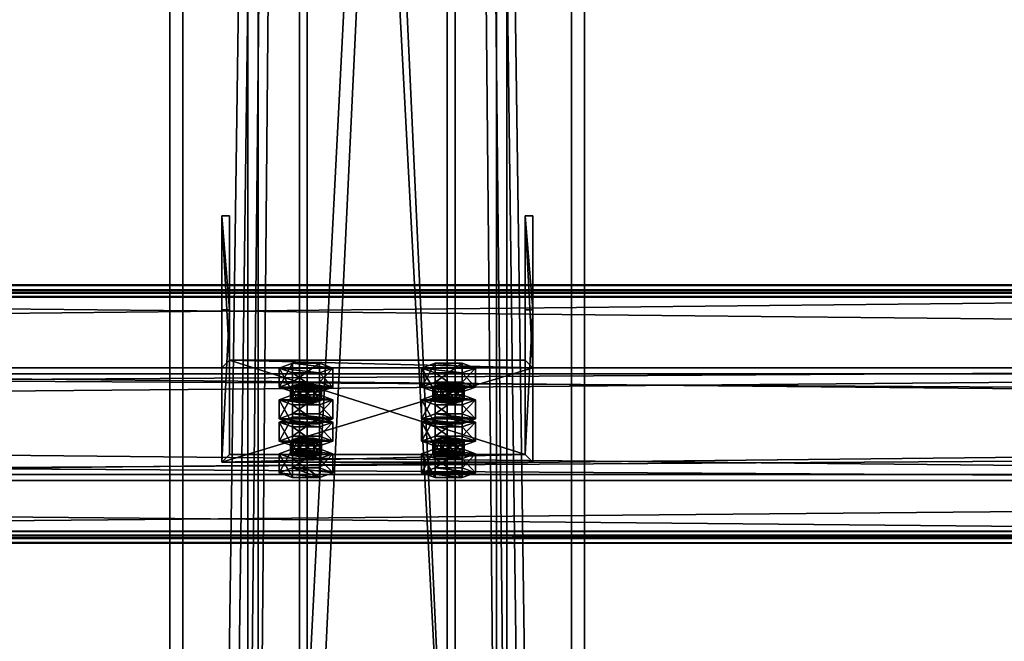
# Model space of a CAD drawing. Header units: millimetres. Extents: x -333 to 67333, y -930 to 39730.
# Tile 246 of 256: x 10962 to 11342, y 9592 to 9831. Entities that reach past the tile are written whole.
import ezdxf

# ---------------------------------------------------------------- set-up
doc = ezdxf.new("R2010")
doc.units = ezdxf.units.MM
for name, color, linetype in [('13', 7, 'Continuous'), ('5', 7, 'Continuous'), ('6', 7, 'Continuous'), ('7', 7, 'Continuous'), ('8', 7, 'Continuous'), ('95', 7, 'Continuous')]:
    doc.layers.add(name, color=color, linetype=linetype)

msp = doc.modelspace()

# ---------------------------------------------------------------- meshes
at = {"layer": '13', "color": 30}
mesh = msp.add_polyface(dxfattribs=at)
corners = [(11700.01, 9725.96, 5499.56), (11700.01, 9653.57, 5484.17), (4900.01, 9653.57, 5484.17), (4900.01, 9725.96, 5499.56), (11700.01, 9694.74, 5290.5), (4900.01, 9694.74, 5290.5), (11700.01, 9634.09, 5277.61), (4900.01, 9634.09, 5277.61), (11700.01, 9631.39, 5290.33), (4900.01, 9631.39, 5290.33), (11700.01, 9629.44, 5289.91), (4900.01, 9629.44, 5289.91), (11700.01, 9632.55, 5275.24), (4900.01, 9632.55, 5275.24), (11700.01, 9697.11, 5288.96), (4900.01, 9697.11, 5288.96), (11700.01, 9655.95, 5482.63), (4900.01, 9655.95, 5482.63), (11700.01, 9724.42, 5497.19), (4900.01, 9724.42, 5497.19), (11700.01, 9727.12, 5484.47), (4900.01, 9727.12, 5484.47), (11700.01, 9729.08, 5484.89), (4900.01, 9729.08, 5484.89)]
mesh.append_faces([[corners[k] for k in face] for face in [(0, 2, 3, 3), (1, 5, 2, 2), (4, 7, 5, 5), (6, 9, 7, 7), (8, 11, 9, 9), (10, 13, 11, 11), (12, 15, 13, 13), (14, 17, 15, 15), (16, 19, 17, 17), (18, 21, 19, 19), (20, 23, 21, 21), (22, 3, 23, 23), (6, 10, 8, 8), (20, 0, 22, 22), (13, 9, 11, 11)]], dxfattribs={"vtx0": -1, "color": 30})
mesh.append_faces([[corners[k] for k in face] for face in [(12, 6, 14, 14), (14, 1, 16, 16), (16, 0, 18, 18), (18, 0, 20, 20), (3, 19, 23, 23), (19, 2, 17, 17), (17, 2, 15, 15), (15, 5, 13, 13)]], dxfattribs={"vtx0": -1, "vtx1": -1, "color": 30})
mesh.append_faces([[corners[k] for k in face] for face in [(6, 12, 10, 10), (14, 6, 4, 4), (14, 4, 1, 1), (16, 1, 0, 0), (19, 3, 2, 2), (15, 2, 5, 5), (13, 5, 7, 7), (13, 7, 9, 9)]], dxfattribs={"vtx0": -1, "vtx2": -1, "vtx3": -1, "color": 30})
mesh.append_faces([[corners[k] for k in face] for face in [(21, 23, 19, 19)]], dxfattribs={"vtx1": -1, "color": 30})
mesh.append_faces([[corners[k] for k in face] for face in [(0, 1, 2, 2), (1, 4, 5, 5), (4, 6, 7, 7), (6, 8, 9, 9), (8, 10, 11, 11), (10, 12, 13, 13), (12, 14, 15, 15), (14, 16, 17, 17), (16, 18, 19, 19), (18, 20, 21, 21), (20, 22, 23, 23), (22, 0, 3, 3)]], dxfattribs={"vtx2": -1, "vtx3": -1, "color": 30})
mesh = msp.add_polyface(dxfattribs=at)
corners = [(17300.01, 9725.96, 5499.56), (17300.01, 9653.57, 5484.17), (10500.01, 9653.57, 5484.17), (10500.01, 9725.96, 5499.56), (17300.01, 9694.74, 5290.5), (10500.01, 9694.74, 5290.5), (17300.01, 9634.09, 5277.61), (10500.01, 9634.09, 5277.61), (17300.01, 9631.39, 5290.33), (10500.01, 9631.39, 5290.33), (17300.01, 9629.44, 5289.91), (10500.01, 9629.44, 5289.91), (17300.01, 9632.55, 5275.24), (10500.01, 9632.55, 5275.24), (17300.01, 9697.11, 5288.96), (10500.01, 9697.11, 5288.96), (17300.01, 9655.95, 5482.63), (10500.01, 9655.95, 5482.63), (17300.01, 9724.42, 5497.19), (10500.01, 9724.42, 5497.19), (17300.01, 9727.12, 5484.47), (10500.01, 9727.12, 5484.47), (17300.01, 9729.08, 5484.89), (10500.01, 9729.08, 5484.89)]
mesh.append_faces([[corners[k] for k in face] for face in [(0, 2, 3, 3), (1, 5, 2, 2), (4, 7, 5, 5), (6, 9, 7, 7), (8, 11, 9, 9), (10, 13, 11, 11), (12, 15, 13, 13), (14, 17, 15, 15), (16, 19, 17, 17), (18, 21, 19, 19), (20, 23, 21, 21), (22, 3, 23, 23), (6, 10, 8, 8), (20, 0, 22, 22), (13, 9, 11, 11)]], dxfattribs={"vtx0": -1, "color": 30})
mesh.append_faces([[corners[k] for k in face] for face in [(12, 6, 14, 14), (14, 1, 16, 16), (16, 0, 18, 18), (18, 0, 20, 20), (3, 19, 23, 23), (19, 2, 17, 17), (17, 2, 15, 15), (15, 5, 13, 13)]], dxfattribs={"vtx0": -1, "vtx1": -1, "color": 30})
mesh.append_faces([[corners[k] for k in face] for face in [(6, 12, 10, 10), (14, 6, 4, 4), (14, 4, 1, 1), (16, 1, 0, 0), (19, 3, 2, 2), (15, 2, 5, 5), (13, 5, 7, 7), (13, 7, 9, 9)]], dxfattribs={"vtx0": -1, "vtx2": -1, "vtx3": -1, "color": 30})
mesh.append_faces([[corners[k] for k in face] for face in [(21, 23, 19, 19)]], dxfattribs={"vtx1": -1, "color": 30})
mesh.append_faces([[corners[k] for k in face] for face in [(0, 1, 2, 2), (1, 4, 5, 5), (4, 6, 7, 7), (6, 8, 9, 9), (8, 10, 11, 11), (10, 12, 13, 13), (12, 14, 15, 15), (14, 16, 17, 17), (16, 18, 19, 19), (18, 20, 21, 21), (20, 22, 23, 23), (22, 0, 3, 3)]], dxfattribs={"vtx2": -1, "vtx3": -1, "color": 30})
at = {"layer": '5', "color": 131}
mesh = msp.add_polyface(dxfattribs=at)
corners = [(11146, 9415, 2984), (11054, 9415, 2984), (11054, 19384.97, 2984), (11146, 19384.97, 2984), (11054, 9415, 3076), (11054, 19384.97, 3076), (11146, 9415, 3076), (11146, 19384.97, 3076), (11150, 9415, 2980), (11150, 9415, 3080), (11150, 19384.97, 3080), (11150, 19384.97, 2980), (11050, 9415, 3080), (11050, 19384.97, 3080), (11050, 9415, 2980), (11050, 19384.97, 2980)]
mesh.append_faces([[corners[k] for k in face] for face in [(0, 2, 3, 3), (1, 5, 2, 2), (4, 7, 5, 5), (6, 3, 7, 7), (8, 10, 11, 11), (9, 13, 10, 10), (12, 15, 13, 13), (14, 11, 15, 15)]], dxfattribs={"vtx0": -1, "color": 131})
mesh.append_faces([[corners[k] for k in face] for face in [(9, 6, 12, 12), (6, 8, 0, 0), (0, 8, 1, 1), (12, 4, 14, 14), (4, 12, 6, 6), (14, 1, 8, 8), (11, 3, 15, 15), (3, 10, 7, 7), (7, 10, 5, 5), (15, 2, 13, 13), (2, 15, 3, 3), (13, 5, 10, 10)]], dxfattribs={"vtx0": -1, "vtx1": -1, "color": 131})
mesh.append_faces([[corners[k] for k in face] for face in [(6, 9, 8, 8), (14, 4, 1, 1), (3, 11, 10, 10), (13, 2, 5, 5)]], dxfattribs={"vtx0": -1, "vtx2": -1, "vtx3": -1, "color": 131})
mesh.append_faces([[corners[k] for k in face] for face in [(0, 1, 2, 2), (1, 4, 5, 5), (4, 6, 7, 7), (6, 0, 3, 3), (8, 9, 10, 10), (9, 12, 13, 13), (12, 14, 15, 15), (14, 8, 11, 11)]], dxfattribs={"vtx2": -1, "vtx3": -1, "color": 131})
at = {"layer": '6', "color": 2}
mesh = msp.add_polyface(dxfattribs=at)
corners = [(11180, 19380.14, 7183.53), (11020, 19380.14, 7183.53), (11020, 7954.94, 4755.1), (11180, 7954.94, 4755.1), (11180, 19380.14, 7347.1), (11180, 7921.68, 4911.61), (11020, 19380.14, 7347.1), (11020, 7921.68, 4911.61), (11025, 7953.9, 4759.99), (11175, 7953.9, 4759.99), (11175, 7922.72, 4906.72), (11025, 7922.72, 4906.72), (11175, 19380.14, 7188.64), (11175, 19380.14, 7341.99), (11025, 19380.14, 7188.64), (11025, 19380.14, 7341.99)]
mesh.append_faces([[corners[k] for k in face] for face in [(0, 2, 3, 3), (4, 3, 5, 5), (6, 5, 7, 7), (1, 7, 2, 2), (12, 10, 9, 9), (14, 9, 8, 8), (15, 8, 11, 11), (13, 11, 10, 10)]], dxfattribs={"vtx0": -1, "color": 2})
mesh.append_faces([[corners[k] for k in face] for face in [(2, 8, 3, 3), (8, 7, 11, 11), (11, 7, 10, 10), (3, 9, 5, 5), (9, 3, 8, 8), (5, 10, 7, 7), (0, 12, 1, 1), (12, 4, 13, 13), (13, 4, 15, 15), (1, 14, 6, 6), (14, 1, 12, 12), (6, 15, 4, 4)]], dxfattribs={"vtx0": -1, "vtx1": -1, "color": 2})
mesh.append_faces([[corners[k] for k in face] for face in [(8, 2, 7, 7), (5, 9, 10, 10), (12, 0, 4, 4), (6, 14, 15, 15)]], dxfattribs={"vtx0": -1, "vtx2": -1, "vtx3": -1, "color": 2})
mesh.append_faces([[corners[k] for k in face] for face in [(0, 1, 2, 2), (4, 0, 3, 3), (6, 4, 5, 5), (1, 6, 7, 7), (12, 13, 10, 10), (14, 12, 9, 9), (15, 14, 8, 8), (13, 15, 11, 11)]], dxfattribs={"vtx2": -1, "vtx3": -1, "color": 2})
at = {"layer": '7', "color": 6}
mesh = msp.add_polyface(dxfattribs=at)
corners = [(11040.01, 9660.73, 5460.14), (11160.01, 9660.73, 5460.14), (11160.01, 9697.11, 5288.96), (11040.01, 9697.11, 5288.96), (11160.01, 9719.42, 5472.61), (11160.01, 9755.8, 5301.43), (11157.01, 9719.42, 5472.61), (11157.01, 9755.8, 5301.43), (11157.01, 9663.66, 5460.76), (11157.01, 9700.05, 5289.58), (11043.01, 9663.66, 5460.76), (11043.01, 9700.05, 5289.58), (11043.01, 9719.42, 5472.61), (11043.01, 9755.8, 5301.43), (11040.01, 9719.42, 5472.61), (11040.01, 9755.8, 5301.43)]
mesh.append_faces([[corners[k] for k in face] for face in [(0, 2, 3, 3), (1, 5, 2, 2), (4, 7, 5, 5), (6, 9, 7, 7), (8, 11, 9, 9), (10, 13, 11, 11), (12, 15, 13, 13), (14, 3, 15, 15), (12, 0, 14, 14), (7, 2, 5, 5)]], dxfattribs={"vtx0": -1, "color": 6})
mesh.append_faces([[corners[k] for k in face] for face in [(1, 8, 4, 4), (8, 0, 10, 10), (10, 0, 12, 12), (3, 11, 15, 15), (11, 2, 9, 9), (9, 2, 7, 7)]], dxfattribs={"vtx0": -1, "vtx1": -1, "color": 6})
mesh.append_faces([[corners[k] for k in face] for face in [(8, 1, 0, 0), (11, 3, 2, 2)]], dxfattribs={"vtx0": -1, "vtx2": -1, "vtx3": -1, "color": 6})
mesh.append_faces([[corners[k] for k in face] for face in [(6, 4, 8, 8), (13, 15, 11, 11)]], dxfattribs={"vtx1": -1, "color": 6})
mesh.append_faces([[corners[k] for k in face] for face in [(0, 1, 2, 2), (1, 4, 5, 5), (4, 6, 7, 7), (6, 8, 9, 9), (8, 10, 11, 11), (10, 12, 13, 13), (12, 14, 15, 15), (14, 0, 3, 3)]], dxfattribs={"vtx2": -1, "vtx3": -1, "color": 6})
at = {"layer": '8', "color": 253}
mesh = msp.add_polyface(dxfattribs=at)
corners = [(11073, 10667.15, 5331.58), (11127, 10667.15, 5331.58), (11127, 9500.01, 3444.3), (11073, 9500.01, 3444.3), (11127, 10566.98, 5310.29), (11127, 9437.08, 3483.22), (11073, 10566.98, 5310.29), (11073, 9437.08, 3483.22), (11070, 10671.22, 5332.45), (11070, 10562.92, 5309.43), (11070, 9434.52, 3484.8), (11070, 9502.56, 3442.72), (11130, 10562.92, 5309.43), (11130, 9434.52, 3484.8), (11130, 10671.22, 5332.45), (11130, 9502.56, 3442.72)]
mesh.append_faces([[corners[k] for k in face] for face in [(0, 2, 3, 3), (1, 5, 2, 2), (4, 7, 5, 5), (6, 3, 7, 7), (8, 10, 11, 11), (9, 13, 10, 10), (12, 15, 13, 13), (14, 11, 15, 15)]], dxfattribs={"vtx0": -1, "color": 253})
mesh.append_faces([[corners[k] for k in face] for face in [(9, 6, 12, 12), (6, 8, 0, 0), (0, 8, 1, 1), (12, 4, 14, 14), (4, 12, 6, 6), (14, 1, 8, 8), (11, 3, 15, 15), (3, 10, 7, 7), (7, 10, 5, 5), (15, 2, 13, 13), (2, 15, 3, 3), (13, 5, 10, 10)]], dxfattribs={"vtx0": -1, "vtx1": -1, "color": 253})
mesh.append_faces([[corners[k] for k in face] for face in [(6, 9, 8, 8), (14, 4, 1, 1), (3, 11, 10, 10), (13, 2, 5, 5)]], dxfattribs={"vtx0": -1, "vtx2": -1, "vtx3": -1, "color": 253})
mesh.append_faces([[corners[k] for k in face] for face in [(0, 1, 2, 2), (1, 4, 5, 5), (4, 6, 7, 7), (6, 0, 3, 3), (8, 9, 10, 10), (9, 12, 13, 13), (12, 14, 15, 15), (14, 8, 11, 11)]], dxfattribs={"vtx2": -1, "vtx3": -1, "color": 253})
at = {"layer": '95', "color": 20}
mesh = msp.add_polyface(dxfattribs=at)
corners = [(11066.51, 9684.76, 5337.45), (11067.31, 9690.27, 5335.56), (11066.51, 9689.65, 5338.49), (11067.31, 9685.38, 5334.52), (11069.51, 9685.84, 5332.37), (11069.51, 9690.73, 5333.41), (11072.51, 9686.01, 5331.58), (11072.51, 9690.9, 5332.62), (11075.51, 9685.84, 5332.37), (11075.51, 9690.73, 5333.41), (11077.71, 9685.38, 5334.52), (11077.71, 9690.27, 5335.56), (11078.51, 9689.65, 5338.49), (11078.51, 9684.76, 5337.45), (11077.71, 9689.03, 5341.43), (11067.31, 9684.14, 5340.39), (11067.31, 9689.03, 5341.43), (11072.51, 9688.4, 5344.36), (11069.51, 9688.57, 5343.57), (11075.51, 9688.57, 5343.57), (11062.12, 9689.65, 5338.49), (11067.31, 9691.52, 5329.69), (11067.31, 9698.86, 5331.25), (11062.12, 9696.99, 5340.05), (11077.71, 9691.52, 5329.69), (11077.71, 9698.86, 5331.25), (11082.9, 9689.65, 5338.49), (11082.9, 9696.99, 5340.05), (11077.71, 9687.78, 5347.3), (11077.71, 9695.12, 5348.85), (11067.31, 9687.78, 5347.3), (11067.31, 9695.12, 5348.85)]
mesh.append_faces([[corners[k] for k in face] for face in [(0, 1, 2, 2), (3, 5, 1, 1), (4, 7, 5, 5), (6, 9, 7, 7), (8, 11, 9, 9), (10, 12, 11, 11), (13, 14, 12, 12), (15, 2, 16, 16), (16, 17, 18, 18), (11, 7, 9, 9), (20, 22, 23, 23), (21, 25, 22, 22), (24, 27, 25, 25), (26, 29, 27, 27), (28, 31, 29, 29), (30, 23, 31, 31), (21, 26, 24, 24), (28, 20, 30, 30), (23, 29, 31, 31), (27, 22, 25, 25)]], dxfattribs={"vtx0": -1, "color": 20})
mesh.append_faces([[corners[k] for k in face] for face in [(17, 16, 19, 19), (19, 2, 14, 14), (14, 1, 12, 12), (12, 5, 11, 11), (26, 20, 28, 28), (29, 23, 27, 27)]], dxfattribs={"vtx0": -1, "vtx1": -1, "color": 20})
mesh.append_faces([[corners[k] for k in face] for face in [(19, 16, 2, 2), (14, 2, 1, 1), (12, 1, 5, 5), (11, 5, 7, 7), (26, 21, 20, 20), (27, 23, 22, 22)]], dxfattribs={"vtx0": -1, "vtx2": -1, "vtx3": -1, "color": 20})
mesh.append_faces([[corners[k] for k in face] for face in [(3, 4, 5, 5), (4, 6, 7, 7), (6, 8, 9, 9), (8, 10, 11, 11), (20, 21, 22, 22), (21, 24, 25, 25), (24, 26, 27, 27), (26, 28, 29, 29), (28, 30, 31, 31), (30, 20, 23, 23)]], dxfattribs={"vtx2": -1, "vtx3": -1, "color": 20})
mesh = msp.add_polyface(dxfattribs=at)
corners = [(11121.51, 9684.76, 5337.45), (11122.31, 9690.27, 5335.56), (11121.51, 9689.65, 5338.49), (11122.31, 9685.38, 5334.52), (11124.51, 9685.84, 5332.37), (11124.51, 9690.73, 5333.41), (11127.51, 9686.01, 5331.58), (11127.51, 9690.9, 5332.62), (11130.51, 9685.84, 5332.37), (11130.51, 9690.73, 5333.41), (11132.71, 9685.38, 5334.52), (11132.71, 9690.27, 5335.56), (11133.51, 9689.65, 5338.49), (11133.51, 9684.76, 5337.45), (11132.71, 9689.03, 5341.43), (11122.31, 9684.14, 5340.39), (11122.31, 9689.03, 5341.43), (11127.51, 9688.4, 5344.36), (11124.51, 9688.57, 5343.57), (11130.51, 9688.57, 5343.57), (11117.12, 9689.65, 5338.49), (11122.31, 9691.52, 5329.69), (11122.31, 9698.86, 5331.25), (11117.12, 9696.99, 5340.05), (11132.71, 9691.52, 5329.69), (11132.71, 9698.86, 5331.25), (11137.9, 9689.65, 5338.49), (11137.9, 9696.99, 5340.05), (11132.71, 9687.78, 5347.3), (11132.71, 9695.12, 5348.85), (11122.31, 9687.78, 5347.3), (11122.31, 9695.12, 5348.85)]
mesh.append_faces([[corners[k] for k in face] for face in [(0, 1, 2, 2), (3, 5, 1, 1), (4, 7, 5, 5), (6, 9, 7, 7), (8, 11, 9, 9), (10, 12, 11, 11), (13, 14, 12, 12), (15, 2, 16, 16), (16, 17, 18, 18), (11, 7, 9, 9), (20, 22, 23, 23), (21, 25, 22, 22), (24, 27, 25, 25), (26, 29, 27, 27), (28, 31, 29, 29), (30, 23, 31, 31), (21, 26, 24, 24), (28, 20, 30, 30), (23, 29, 31, 31), (27, 22, 25, 25)]], dxfattribs={"vtx0": -1, "color": 20})
mesh.append_faces([[corners[k] for k in face] for face in [(17, 16, 19, 19), (19, 2, 14, 14), (14, 1, 12, 12), (12, 5, 11, 11), (26, 20, 28, 28), (29, 23, 27, 27)]], dxfattribs={"vtx0": -1, "vtx1": -1, "color": 20})
mesh.append_faces([[corners[k] for k in face] for face in [(19, 16, 2, 2), (14, 2, 1, 1), (12, 1, 5, 5), (11, 5, 7, 7), (26, 21, 20, 20), (27, 23, 22, 22)]], dxfattribs={"vtx0": -1, "vtx2": -1, "vtx3": -1, "color": 20})
mesh.append_faces([[corners[k] for k in face] for face in [(3, 4, 5, 5), (4, 6, 7, 7), (6, 8, 9, 9), (8, 10, 11, 11), (20, 21, 22, 22), (21, 24, 25, 25), (24, 26, 27, 27), (26, 28, 29, 29), (28, 30, 31, 31), (30, 20, 23, 23)]], dxfattribs={"vtx2": -1, "vtx3": -1, "color": 20})
mesh = msp.add_polyface(dxfattribs=at)
corners = [(11082.9, 9676.2, 5437.87), (11062.12, 9676.2, 5437.87), (11067.31, 9678.07, 5429.06), (11077.71, 9678.07, 5429.06), (11066.51, 9684.76, 5337.45), (11067.31, 9685.38, 5334.52), (11067.31, 9690.27, 5335.56), (11077.71, 9685.38, 5334.52), (11078.51, 9684.76, 5337.45), (11078.51, 9689.65, 5338.49), (11077.71, 9684.14, 5340.39), (11077.71, 9689.03, 5341.43), (11075.51, 9683.68, 5342.54), (11075.51, 9688.57, 5343.57), (11072.51, 9683.51, 5343.32), (11072.51, 9688.4, 5344.36), (11069.51, 9683.68, 5342.54), (11069.51, 9688.57, 5343.57), (11067.31, 9684.14, 5340.39), (11067.31, 9689.03, 5341.43), (11066.51, 9689.65, 5338.49), (11069.51, 9685.84, 5332.37), (11075.51, 9685.84, 5332.37), (11072.51, 9686.01, 5331.58), (11062.12, 9677.42, 5335.89), (11067.31, 9679.3, 5327.09), (11067.31, 9686.63, 5328.65), (11062.12, 9684.76, 5337.45), (11077.71, 9679.3, 5327.09), (11077.71, 9686.63, 5328.65), (11082.9, 9677.42, 5335.89), (11082.9, 9684.76, 5337.45), (11077.71, 9675.55, 5344.7), (11077.71, 9682.89, 5346.26), (11067.31, 9675.55, 5344.7), (11067.31, 9682.89, 5346.26)]
mesh.append_faces([[corners[k] for k in face] for face in [(0, 2, 3, 3), (10, 13, 11, 11), (12, 15, 13, 13), (14, 17, 15, 15), (16, 19, 17, 17), (21, 22, 23, 23), (12, 16, 14, 14), (24, 26, 27, 27), (25, 29, 26, 26), (28, 31, 29, 29), (30, 33, 31, 31), (32, 35, 33, 33), (34, 27, 35, 35), (25, 30, 28, 28), (27, 33, 35, 35), (31, 26, 29, 29)]], dxfattribs={"vtx0": -1, "color": 20})
mesh.append_faces([[corners[k] for k in face] for face in [(22, 21, 7, 7), (7, 21, 8, 8), (8, 4, 10, 10), (10, 4, 12, 12), (33, 27, 31, 31)]], dxfattribs={"vtx0": -1, "vtx1": -1, "color": 20})
mesh.append_faces([[corners[k] for k in face] for face in [(0, 1, 2, 2), (8, 21, 5, 5), (8, 5, 4, 4), (12, 4, 18, 18), (12, 18, 16, 16), (30, 25, 24, 24), (31, 27, 26, 26)]], dxfattribs={"vtx0": -1, "vtx2": -1, "vtx3": -1, "color": 20})
mesh.append_faces([[corners[k] for k in face] for face in [(4, 5, 6, 6), (7, 8, 9, 9), (8, 10, 11, 11), (10, 12, 13, 13), (12, 14, 15, 15), (14, 16, 17, 17), (16, 18, 19, 19), (18, 4, 20, 20), (24, 25, 26, 26), (25, 28, 29, 29), (28, 30, 31, 31), (30, 32, 33, 33), (32, 34, 35, 35), (34, 24, 27, 27)]], dxfattribs={"vtx2": -1, "vtx3": -1, "color": 20})
mesh = msp.add_polyface(dxfattribs=at)
corners = [(11137.9, 9676.2, 5437.87), (11117.12, 9676.2, 5437.87), (11122.31, 9678.07, 5429.06), (11132.71, 9678.07, 5429.06), (11121.51, 9684.76, 5337.45), (11122.31, 9685.38, 5334.52), (11122.31, 9690.27, 5335.56), (11132.71, 9685.38, 5334.52), (11133.51, 9684.76, 5337.45), (11133.51, 9689.65, 5338.49), (11132.71, 9684.14, 5340.39), (11132.71, 9689.03, 5341.43), (11130.51, 9683.68, 5342.54), (11130.51, 9688.57, 5343.57), (11127.51, 9683.51, 5343.32), (11127.51, 9688.4, 5344.36), (11124.51, 9683.68, 5342.54), (11124.51, 9688.57, 5343.57), (11122.31, 9684.14, 5340.39), (11122.31, 9689.03, 5341.43), (11121.51, 9689.65, 5338.49), (11124.51, 9685.84, 5332.37), (11130.51, 9685.84, 5332.37), (11127.51, 9686.01, 5331.58), (11117.12, 9677.42, 5335.89), (11122.31, 9679.3, 5327.09), (11122.31, 9686.63, 5328.65), (11117.12, 9684.76, 5337.45), (11132.71, 9679.3, 5327.09), (11132.71, 9686.63, 5328.65), (11137.9, 9677.42, 5335.89), (11137.9, 9684.76, 5337.45), (11132.71, 9675.55, 5344.7), (11132.71, 9682.89, 5346.26), (11122.31, 9675.55, 5344.7), (11122.31, 9682.89, 5346.26)]
mesh.append_faces([[corners[k] for k in face] for face in [(0, 2, 3, 3), (10, 13, 11, 11), (12, 15, 13, 13), (14, 17, 15, 15), (16, 19, 17, 17), (21, 22, 23, 23), (12, 16, 14, 14), (24, 26, 27, 27), (25, 29, 26, 26), (28, 31, 29, 29), (30, 33, 31, 31), (32, 35, 33, 33), (34, 27, 35, 35), (25, 30, 28, 28), (27, 33, 35, 35), (31, 26, 29, 29)]], dxfattribs={"vtx0": -1, "color": 20})
mesh.append_faces([[corners[k] for k in face] for face in [(22, 21, 7, 7), (7, 21, 8, 8), (8, 4, 10, 10), (10, 4, 12, 12), (33, 27, 31, 31)]], dxfattribs={"vtx0": -1, "vtx1": -1, "color": 20})
mesh.append_faces([[corners[k] for k in face] for face in [(0, 1, 2, 2), (8, 21, 5, 5), (8, 5, 4, 4), (12, 4, 18, 18), (12, 18, 16, 16), (30, 25, 24, 24), (31, 27, 26, 26)]], dxfattribs={"vtx0": -1, "vtx2": -1, "vtx3": -1, "color": 20})
mesh.append_faces([[corners[k] for k in face] for face in [(4, 5, 6, 6), (7, 8, 9, 9), (8, 10, 11, 11), (10, 12, 13, 13), (12, 14, 15, 15), (14, 16, 17, 17), (16, 18, 19, 19), (18, 4, 20, 20), (24, 25, 26, 26), (25, 28, 29, 29), (28, 30, 31, 31), (30, 32, 33, 33), (32, 34, 35, 35), (34, 24, 27, 27)]], dxfattribs={"vtx2": -1, "vtx3": -1, "color": 20})
mesh = msp.add_polyface(dxfattribs=at)
corners = [(11066.51, 9663.97, 5435.27), (11067.31, 9669.48, 5433.37), (11066.51, 9668.86, 5436.31), (11067.31, 9664.59, 5432.33), (11069.51, 9665.05, 5430.18), (11069.51, 9669.94, 5431.22), (11072.51, 9665.22, 5429.4), (11072.51, 9670.11, 5430.44), (11075.51, 9665.05, 5430.18), (11075.51, 9669.94, 5431.22), (11077.71, 9664.59, 5432.33), (11077.71, 9669.48, 5433.37), (11078.51, 9668.86, 5436.31), (11078.51, 9663.97, 5435.27), (11077.71, 9668.24, 5439.24), (11067.31, 9663.35, 5438.2), (11067.31, 9668.24, 5439.24), (11072.51, 9667.61, 5442.18), (11069.51, 9667.78, 5441.39), (11075.51, 9667.78, 5441.39), (11062.12, 9668.86, 5436.31), (11067.31, 9670.73, 5427.5), (11067.31, 9678.07, 5429.06), (11062.12, 9676.2, 5437.87), (11077.71, 9670.73, 5427.5), (11077.71, 9678.07, 5429.06), (11082.9, 9668.86, 5436.31), (11082.9, 9676.2, 5437.87), (11077.71, 9666.99, 5445.11), (11077.71, 9674.33, 5446.67), (11067.31, 9666.99, 5445.11), (11067.31, 9674.33, 5446.67), (11082.9, 9677.42, 5335.89), (11062.12, 9677.42, 5335.89), (11077.71, 9675.55, 5344.7), (11067.31, 9675.55, 5344.7)]
mesh.append_faces([[corners[k] for k in face] for face in [(0, 1, 2, 2), (3, 5, 1, 1), (4, 7, 5, 5), (6, 9, 7, 7), (8, 11, 9, 9), (10, 12, 11, 11), (13, 14, 12, 12), (15, 2, 16, 16), (16, 17, 18, 18), (11, 7, 9, 9), (20, 22, 23, 23), (21, 25, 22, 22), (24, 27, 25, 25), (26, 29, 27, 27), (28, 31, 29, 29), (30, 23, 31, 31), (21, 26, 24, 24), (28, 20, 30, 30), (23, 29, 31, 31), (34, 33, 35, 35)]], dxfattribs={"vtx0": -1, "color": 20})
mesh.append_faces([[corners[k] for k in face] for face in [(17, 16, 19, 19), (19, 2, 14, 14), (14, 2, 12, 12), (12, 5, 11, 11), (26, 20, 28, 28), (29, 23, 27, 27), (32, 33, 34, 34)]], dxfattribs={"vtx0": -1, "vtx1": -1, "color": 20})
mesh.append_faces([[corners[k] for k in face] for face in [(19, 16, 2, 2), (12, 2, 1, 1), (12, 1, 5, 5), (11, 5, 7, 7), (26, 21, 20, 20)]], dxfattribs={"vtx0": -1, "vtx2": -1, "vtx3": -1, "color": 20})
mesh.append_faces([[corners[k] for k in face] for face in [(3, 4, 5, 5), (4, 6, 7, 7), (6, 8, 9, 9), (8, 10, 11, 11), (20, 21, 22, 22), (21, 24, 25, 25), (24, 26, 27, 27), (26, 28, 29, 29), (28, 30, 31, 31), (30, 20, 23, 23)]], dxfattribs={"vtx2": -1, "vtx3": -1, "color": 20})
mesh = msp.add_polyface(dxfattribs=at)
corners = [(11121.51, 9663.97, 5435.27), (11122.31, 9669.48, 5433.37), (11121.51, 9668.86, 5436.31), (11122.31, 9664.59, 5432.33), (11124.51, 9665.05, 5430.18), (11124.51, 9669.94, 5431.22), (11127.51, 9665.22, 5429.4), (11127.51, 9670.11, 5430.44), (11130.51, 9665.05, 5430.18), (11130.51, 9669.94, 5431.22), (11132.71, 9664.59, 5432.33), (11132.71, 9669.48, 5433.37), (11133.51, 9668.86, 5436.31), (11133.51, 9663.97, 5435.27), (11132.71, 9668.24, 5439.24), (11122.31, 9663.35, 5438.2), (11122.31, 9668.24, 5439.24), (11127.51, 9667.61, 5442.18), (11124.51, 9667.78, 5441.39), (11130.51, 9667.78, 5441.39), (11117.12, 9668.86, 5436.31), (11122.31, 9670.73, 5427.5), (11122.31, 9678.07, 5429.06), (11117.12, 9676.2, 5437.87), (11132.71, 9670.73, 5427.5), (11132.71, 9678.07, 5429.06), (11137.9, 9668.86, 5436.31), (11137.9, 9676.2, 5437.87), (11132.71, 9666.99, 5445.11), (11132.71, 9674.33, 5446.67), (11122.31, 9666.99, 5445.11), (11122.31, 9674.33, 5446.67), (11137.9, 9677.42, 5335.89), (11117.12, 9677.42, 5335.89), (11132.71, 9675.55, 5344.7), (11122.31, 9675.55, 5344.7)]
mesh.append_faces([[corners[k] for k in face] for face in [(0, 1, 2, 2), (3, 5, 1, 1), (4, 7, 5, 5), (6, 9, 7, 7), (8, 11, 9, 9), (10, 12, 11, 11), (13, 14, 12, 12), (15, 2, 16, 16), (16, 17, 18, 18), (11, 7, 9, 9), (20, 22, 23, 23), (21, 25, 22, 22), (24, 27, 25, 25), (26, 29, 27, 27), (28, 31, 29, 29), (30, 23, 31, 31), (21, 26, 24, 24), (28, 20, 30, 30), (23, 29, 31, 31), (34, 33, 35, 35)]], dxfattribs={"vtx0": -1, "color": 20})
mesh.append_faces([[corners[k] for k in face] for face in [(17, 16, 19, 19), (19, 2, 14, 14), (14, 2, 12, 12), (12, 5, 11, 11), (26, 20, 28, 28), (29, 23, 27, 27), (32, 33, 34, 34)]], dxfattribs={"vtx0": -1, "vtx1": -1, "color": 20})
mesh.append_faces([[corners[k] for k in face] for face in [(19, 16, 2, 2), (12, 2, 1, 1), (12, 1, 5, 5), (11, 5, 7, 7), (26, 21, 20, 20)]], dxfattribs={"vtx0": -1, "vtx2": -1, "vtx3": -1, "color": 20})
mesh.append_faces([[corners[k] for k in face] for face in [(3, 4, 5, 5), (4, 6, 7, 7), (6, 8, 9, 9), (8, 10, 11, 11), (20, 21, 22, 22), (21, 24, 25, 25), (24, 26, 27, 27), (26, 28, 29, 29), (28, 30, 31, 31), (30, 20, 23, 23)]], dxfattribs={"vtx2": -1, "vtx3": -1, "color": 20})
mesh = msp.add_polyface(dxfattribs=at)
corners = [(11066.51, 9663.97, 5435.27), (11067.31, 9664.59, 5432.33), (11067.31, 9669.48, 5433.37), (11077.71, 9664.59, 5432.33), (11078.51, 9663.97, 5435.27), (11078.51, 9668.86, 5436.31), (11077.71, 9663.35, 5438.2), (11077.71, 9668.24, 5439.24), (11075.51, 9662.89, 5440.35), (11075.51, 9667.78, 5441.39), (11072.51, 9662.72, 5441.14), (11072.51, 9667.61, 5442.18), (11069.51, 9662.89, 5440.35), (11069.51, 9667.78, 5441.39), (11067.31, 9663.35, 5438.2), (11067.31, 9668.24, 5439.24), (11066.51, 9668.86, 5436.31), (11069.51, 9665.05, 5430.18), (11075.51, 9665.05, 5430.18), (11072.51, 9665.22, 5429.4), (11062.12, 9656.63, 5433.71), (11067.31, 9658.5, 5424.9), (11067.31, 9665.84, 5426.46), (11062.12, 9663.97, 5435.27), (11077.71, 9658.5, 5424.9), (11077.71, 9665.84, 5426.46), (11082.9, 9656.63, 5433.71), (11082.9, 9663.97, 5435.27), (11077.71, 9654.76, 5442.51), (11077.71, 9662.1, 5444.07), (11067.31, 9654.76, 5442.51), (11067.31, 9662.1, 5444.07)]
mesh.append_faces([[corners[k] for k in face] for face in [(6, 9, 7, 7), (8, 11, 9, 9), (10, 13, 11, 11), (12, 15, 13, 13), (17, 18, 19, 19), (8, 12, 10, 10), (20, 22, 23, 23), (21, 25, 22, 22), (24, 27, 25, 25), (26, 29, 27, 27), (28, 31, 29, 29), (30, 23, 31, 31), (21, 26, 24, 24), (28, 20, 30, 30), (23, 29, 31, 31), (27, 22, 25, 25)]], dxfattribs={"vtx0": -1, "color": 20})
mesh.append_faces([[corners[k] for k in face] for face in [(18, 17, 3, 3), (3, 17, 4, 4), (4, 0, 6, 6), (6, 0, 8, 8), (26, 21, 28, 28), (29, 22, 27, 27)]], dxfattribs={"vtx0": -1, "vtx1": -1, "color": 20})
mesh.append_faces([[corners[k] for k in face] for face in [(4, 17, 1, 1), (4, 1, 0, 0), (8, 0, 14, 14), (8, 14, 12, 12), (28, 21, 20, 20), (29, 23, 22, 22)]], dxfattribs={"vtx0": -1, "vtx2": -1, "vtx3": -1, "color": 20})
mesh.append_faces([[corners[k] for k in face] for face in [(0, 1, 2, 2), (3, 4, 5, 5), (4, 6, 7, 7), (6, 8, 9, 9), (8, 10, 11, 11), (10, 12, 13, 13), (12, 14, 15, 15), (14, 0, 16, 16), (20, 21, 22, 22), (21, 24, 25, 25), (24, 26, 27, 27), (26, 28, 29, 29), (28, 30, 31, 31), (30, 20, 23, 23)]], dxfattribs={"vtx2": -1, "vtx3": -1, "color": 20})
mesh = msp.add_polyface(dxfattribs=at)
corners = [(11121.51, 9663.97, 5435.27), (11122.31, 9664.59, 5432.33), (11122.31, 9669.48, 5433.37), (11132.71, 9664.59, 5432.33), (11133.51, 9663.97, 5435.27), (11133.51, 9668.86, 5436.31), (11132.71, 9663.35, 5438.2), (11132.71, 9668.24, 5439.24), (11130.51, 9662.89, 5440.35), (11130.51, 9667.78, 5441.39), (11127.51, 9662.72, 5441.14), (11127.51, 9667.61, 5442.18), (11124.51, 9662.89, 5440.35), (11124.51, 9667.78, 5441.39), (11122.31, 9663.35, 5438.2), (11122.31, 9668.24, 5439.24), (11121.51, 9668.86, 5436.31), (11124.51, 9665.05, 5430.18), (11130.51, 9665.05, 5430.18), (11127.51, 9665.22, 5429.4), (11117.12, 9656.63, 5433.71), (11122.31, 9658.5, 5424.9), (11122.31, 9665.84, 5426.46), (11117.12, 9663.97, 5435.27), (11132.71, 9658.5, 5424.9), (11132.71, 9665.84, 5426.46), (11137.9, 9656.63, 5433.71), (11137.9, 9663.97, 5435.27), (11132.71, 9654.76, 5442.51), (11132.71, 9662.1, 5444.07), (11122.31, 9654.76, 5442.51), (11122.31, 9662.1, 5444.07)]
mesh.append_faces([[corners[k] for k in face] for face in [(6, 9, 7, 7), (8, 11, 9, 9), (10, 13, 11, 11), (12, 15, 13, 13), (17, 18, 19, 19), (8, 12, 10, 10), (20, 22, 23, 23), (21, 25, 22, 22), (24, 27, 25, 25), (26, 29, 27, 27), (28, 31, 29, 29), (30, 23, 31, 31), (21, 26, 24, 24), (28, 20, 30, 30), (23, 29, 31, 31), (27, 22, 25, 25)]], dxfattribs={"vtx0": -1, "color": 20})
mesh.append_faces([[corners[k] for k in face] for face in [(18, 17, 3, 3), (3, 17, 4, 4), (4, 0, 6, 6), (6, 0, 8, 8), (26, 20, 28, 28), (29, 22, 27, 27)]], dxfattribs={"vtx0": -1, "vtx1": -1, "color": 20})
mesh.append_faces([[corners[k] for k in face] for face in [(4, 17, 1, 1), (4, 1, 0, 0), (8, 0, 14, 14), (8, 14, 12, 12), (26, 21, 20, 20), (29, 23, 22, 22)]], dxfattribs={"vtx0": -1, "vtx2": -1, "vtx3": -1, "color": 20})
mesh.append_faces([[corners[k] for k in face] for face in [(0, 1, 2, 2), (3, 4, 5, 5), (4, 6, 7, 7), (6, 8, 9, 9), (8, 10, 11, 11), (10, 12, 13, 13), (12, 14, 15, 15), (14, 0, 16, 16), (20, 21, 22, 22), (21, 24, 25, 25), (24, 26, 27, 27), (26, 28, 29, 29), (28, 30, 31, 31), (30, 20, 23, 23)]], dxfattribs={"vtx2": -1, "vtx3": -1, "color": 20})

doc.saveas('drawing.dxf')
